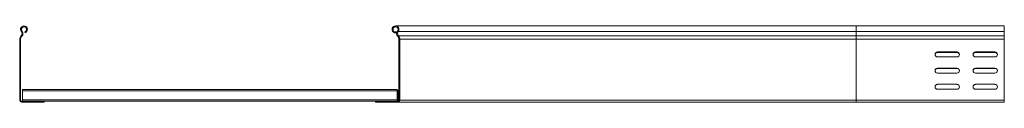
# Model space of a CAD drawing. Header units: millimetres. Extents: x -5 to 20346, y -6416 to 295.
# Tile 18 of 33: x 14415 to 15710, y -4740 to -4640. Entities that reach past the tile are written whole.
import ezdxf

# ---------------------------------------------------------------- set-up
doc = ezdxf.new("R2010")
doc.units = ezdxf.units.MM

msp = doc.modelspace()

# ---------------------------------------------------------------- linework, layer by layer
at = {"color": 8, "linetype": 'Continuous', "lineweight": 0}
for p, q in [((14417.3, -4647.3), (14418.3, -4646.6)), ((15515.2, -4647.3), (14913, -4647.3)), ((15515.2, -4639.9), (15515.2, -4647.3)), ((15515.2, -4647.3), (15515.2, -4652.7)), ((15515.2, -4647.3), (15710.2, -4647.3)), ((14416.4, -4657.2), (14415.2, -4657.2)), ((14416.8, -4653), (14417.7, -4653.8)), ((14418, -4653.5), (14417.2, -4652.7)), ((15515.2, -4652.7), (14913.2, -4652.7)), ((15515.2, -4653), (14913.5, -4653)), ((15515.2, -4657.2), (14915.2, -4657.2)), ((15515.2, -4652.7), (15515.2, -4653)), ((15515.2, -4652.7), (15710.2, -4652.7)), ((15515.2, -4653), (15515.2, -4657.2)), ((15515.2, -4653), (15710.2, -4653)), ((15515.2, -4657.2), (15515.2, -4737.5)), ((15515.2, -4657.2), (15710.2, -4657.2)), ((14418.7, -4725.1), (14911.7, -4725.1)), ((14914, -4726.3), (14912.8, -4726.3)), ((14415.2, -4737.5), (14416.4, -4737.5)), ((14417.6, -4738.7), (14417.6, -4739.9)), ((14418.7, -4736.9), (14911.7, -4736.9)), ((14912.8, -4737.5), (14914, -4737.5)), ((15515.2, -4737.5), (14915.2, -4737.5)), ((15515.2, -4737.5), (15515.2, -4739.9)), ((15515.2, -4737.5), (15710.2, -4737.5))]:
    msp.add_line(p, q, dxfattribs=at)
at = {"color": 7, "linetype": 'Continuous', "lineweight": 15}
for p, q in [((14422.4, -4648.7), (14422, -4647.6)), ((14908.3, -4647.6), (14907.9, -4648.7)), ((14911, -4648.7), (14907.9, -4648.7)), ((14911.4, -4647.6), (14908.3, -4647.6)), ((15515.2, -4639.9), (14909.5, -4639.9)), ((15710.2, -4639.9), (15515.2, -4639.9)), ((15710.2, -4639.9), (15710.2, -4647.3)), ((15710.2, -4647.3), (15710.2, -4652.7)), ((14415.2, -4657.2), (14415.2, -4737.5)), ((14416.4, -4657.2), (14416.4, -4737.5)), ((14417.2, -4652.7), (14416.8, -4653)), ((14418, -4653.5), (14417.7, -4653.8)), ((14912.6, -4653.8), (14912.3, -4653.5)), ((14913.2, -4652.7), (14913.5, -4653)), ((14914, -4737.5), (14914, -4657.2)), ((14915.2, -4657.2), (14915.2, -4737.5)), ((15710.2, -4652.7), (15710.2, -4653)), ((15710.2, -4653), (15710.2, -4657.2)), ((15710.2, -4657.2), (15710.2, -4737.5)), ((15647.9, -4674.1), (15622.4, -4674.1)), ((15647.9, -4674.6), (15622.4, -4674.6)), ((15697.9, -4674.1), (15672.4, -4674.1)), ((15697.9, -4674.6), (15672.4, -4674.6)), ((15622.4, -4680.6), (15647.9, -4680.6)), ((15672.4, -4680.6), (15697.9, -4680.6)), ((15647.9, -4695.4), (15622.4, -4695.4)), ((15647.9, -4695.6), (15622.4, -4695.6)), ((15697.9, -4695.4), (15672.4, -4695.4)), ((15697.9, -4695.6), (15672.4, -4695.6)), ((15622.4, -4701.9), (15647.9, -4701.9)), ((15672.4, -4701.9), (15697.9, -4701.9)), ((14418.7, -4723.3), (14418.7, -4725.1)), ((14418.7, -4723.3), (14911.7, -4723.3)), ((14418.7, -4725.1), (14418.7, -4736.9)), ((14911.7, -4723.3), (14911.7, -4725.1)), ((14911.7, -4725.1), (14911.7, -4736.9)), ((14912.8, -4737.5), (14912.8, -4726.3)), ((15647.9, -4716.6), (15622.4, -4716.6)), ((15622.4, -4723.1), (15647.9, -4723.1)), ((15697.9, -4716.6), (15672.4, -4716.6)), ((15672.4, -4723.1), (15697.9, -4723.1)), ((14417.6, -4738.7), (14447.2, -4738.7)), ((14418.7, -4736.9), (14418.7, -4738.7)), ((14447.2, -4738.7), (14883.2, -4738.7)), ((14447.2, -4738.7), (14447.2, -4739.9)), ((14883.2, -4739.9), (14883.2, -4738.7)), ((14883.2, -4738.7), (14912.8, -4738.7)), ((14911.7, -4736.9), (14911.7, -4738.7)), ((15710.2, -4737.5), (15710.2, -4739.9)), ((14417.6, -4739.9), (14447.2, -4739.9)), ((14912.8, -4739.9), (14883.2, -4739.9)), ((15515.2, -4739.9), (14912.8, -4739.9)), ((15515.2, -4739.9), (15710.2, -4739.9))]:
    msp.add_line(p, q, dxfattribs=at)
for centre, radius, start, end in [((14420.8, -4644.4), 4.55, 290.35, 219.6816), ((14414.3, -4649.9), 4, 316.4649, 39.6816), ((14420.8, -4644.4), 3.35, 290.35, 219.6816), ((14414.3, -4649.9), 5.2, 316.4649, 39.6816), ((14909.5, -4644.4), 4.55, 320.3184, 249.65), ((14909.5, -4644.4), 3.35, 320.3184, 249.65), ((14916.1, -4649.9), 5.2, 140.3184, 223.5351), ((14916.1, -4649.9), 4, 140.3184, 223.5351), ((14421.2, -4657.2), 6, 136.4649, 180), ((14421.2, -4657.2), 4.8, 136.4649, 180), ((14909.2, -4657.2), 4.8, 0, 43.5351), ((14909.2, -4657.2), 6, 0, 43.5351), ((15622.4, -4677.4), 3.25, 90, 270), ((15622.4, -4677.9), 3.25, 90, 175.5883), ((15647.9, -4677.4), 3.25, 270, 90), ((15647.9, -4677.9), 3.25, 4.4117, 90), ((15672.4, -4677.4), 3.25, 90, 270), ((15672.4, -4677.9), 3.25, 90, 175.5883), ((15697.9, -4677.4), 3.25, 270, 90), ((15697.9, -4677.9), 3.25, 4.4548, 90), ((15622.4, -4698.6), 3.25, 90, 270), ((15622.4, -4698.9), 3.25, 90, 178.0993), ((15647.9, -4698.6), 3.25, 270, 90), ((15647.9, -4698.9), 3.25, 2.5233, 90), ((15672.4, -4698.6), 3.25, 90, 270), ((15672.4, -4698.9), 3.25, 90, 177.7958), ((15697.9, -4698.6), 3.25, 270, 90), ((15697.9, -4698.9), 3.25, 2.2042, 90), ((14911.6, -4726.3), 2.4, 0, 87.612), ((14911.6, -4726.3), 1.2, 0, 85.2198), ((15622.4, -4719.9), 3.25, 90, 270), ((15647.9, -4719.9), 3.25, 270, 90), ((15672.4, -4719.9), 3.25, 90, 270), ((15697.9, -4719.9), 3.25, 270, 90), ((14417.6, -4737.5), 2.4, 180, 270), ((14417.6, -4737.5), 1.2, 180, 270), ((14911.6, -4737.5), 1.2, 274.7802, 0), ((14912.8, -4737.5), 2.4, 270, 0), ((14912.8, -4737.5), 1.2, 270, 0)]:
    msp.add_arc(centre, radius, start, end, dxfattribs=at)

doc.saveas('drawing.dxf')
